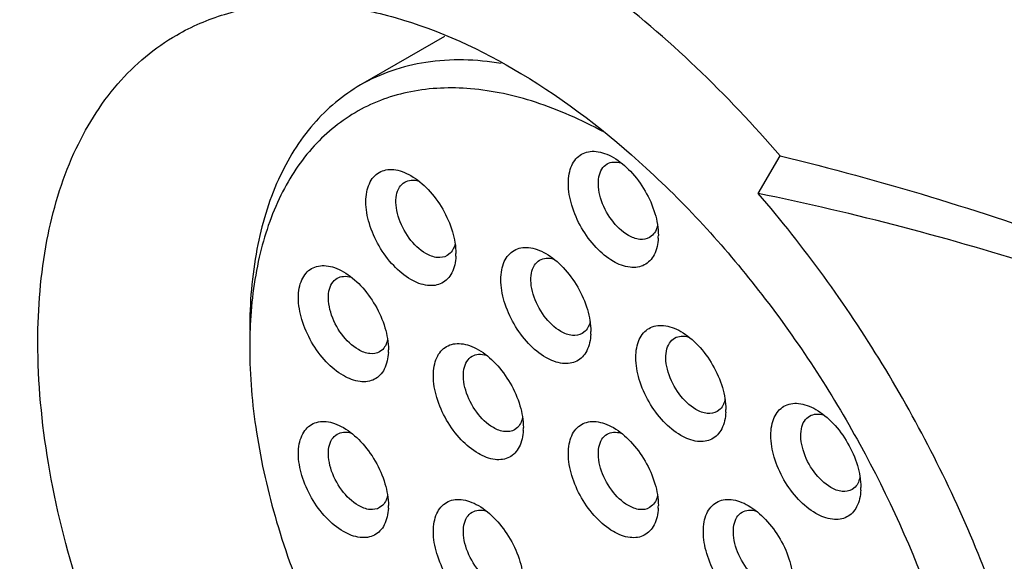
# Model space of a CAD drawing. Header units: inches. Extents: x 0 to 34, y 0 to 22.
# Tile 81 of 126: x 22.061 to 22.426, y 11.943 to 12.144. Entities that reach past the tile are written whole.
import ezdxf

# ---------------------------------------------------------------- set-up
doc = ezdxf.new("R2010")
doc.units = ezdxf.units.IN
doc.header["$LTSCALE"] = 1.87
doc.header["$MEASUREMENT"] = 0
doc.layers.get('0').update_dxf_attribs({"linetype": 'CONTINUOUS'})

msp = doc.modelspace()

# ---------------------------------------------------------------- linework, layer by layer
at = {"color": 7, "linetype": 'CONTINUOUS'}
for p, q in [((22.2185109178, 12.1378022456), (22.1873669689, 12.1198201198)), ((22.3350141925, 12.0795554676), (22.3431510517, 12.0935197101)), ((22.2976382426, 12.067736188), (22.2973715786, 12.0667729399)), ((22.2957893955, 12.064101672), (22.294655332, 12.0632240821)), ((22.2224733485, 12.0609900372), (22.2222066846, 12.0600267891)), ((22.2206245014, 12.0573555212), (22.219490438, 12.0564779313)), ((22.2725832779, 12.032057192), (22.2723166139, 12.0310939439)), ((22.2707344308, 12.028422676), (22.2696003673, 12.0275450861)), ((22.1974183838, 12.0253110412), (22.1971517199, 12.0243477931)), ((22.1955695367, 12.0216765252), (22.1944354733, 12.0207989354)), ((22.3226932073, 12.0031243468), (22.3224265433, 12.0021610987)), ((22.3208443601, 11.9994898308), (22.3197102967, 11.9986122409)), ((22.2475283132, 11.996378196), (22.2472616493, 11.9954149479)), ((22.2456794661, 11.99274368), (22.2445454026, 11.9918660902)), ((22.3728031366, 11.9741915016), (22.3725364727, 11.9732282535)), ((22.3709542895, 11.9705569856), (22.3698202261, 11.9696793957)), ((22.1974183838, 11.9674509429), (22.1971517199, 11.9664876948)), ((22.2976382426, 11.9674453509), (22.2973715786, 11.9664821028)), ((22.1955695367, 11.9638164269), (22.1944354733, 11.962938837)), ((22.2957893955, 11.9638108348), (22.294655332, 11.962933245))]:
    msp.add_line(p, q, dxfattribs=at)
for centre, radius, start, end in [((22.2764619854, 12.0639958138), 0.0214544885, 357.3268783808, 0.018356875), ((22.2012970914, 12.057249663), 0.0214544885, 357.3268783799, 0.0183568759), ((22.3191652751, 12.0224334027), 0.1729702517, 177.8198255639, 180.0164106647), ((22.2514070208, 12.0283168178), 0.0214544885, 357.3268783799, 0.0183568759), ((22.1762421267, 12.021570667), 0.0214544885, 357.3268783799, 0.0183568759), ((22.3015169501, 11.9993839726), 0.0214544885, 357.3268783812, 0.0183568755), ((22.2263520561, 11.9926378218), 0.0214544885, 357.3268783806, 0.0183568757), ((22.3516268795, 11.9704511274), 0.0214544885, 357.3268783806, 0.0183568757), ((22.1762421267, 11.9637105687), 0.0214544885, 357.3268783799, 0.0183568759), ((22.2764619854, 11.9637049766), 0.0214544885, 357.3268783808, 0.018356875)]:
    msp.add_arc(centre, radius, start, end, dxfattribs=at)
for points, knots in [([(22.3431510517, 12.0935197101), (22.3234444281, 12.1163535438), (22.2915258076, 12.147233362), (22.2443157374, 12.1789152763), (22.2098404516, 12.1958405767), (22.1760576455, 12.2061882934), (22.1436970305, 12.2096254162), (22.113552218, 12.205911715), (22.0953310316, 12.1985180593), (22.0871275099, 12.193780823)], [0, 0, 0, 0, 0.3061795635, 0.4463300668, 0.5759229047, 0.6946252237, 0.8032180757, 0.9038366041, 1, 1, 1, 1]), ([(22.0871275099, 12.193780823), (22.0813000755, 12.190415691), (22.0701404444, 12.1824283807), (22.0504951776, 12.1617560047), (22.0400986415, 12.1421885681), (22.0349537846, 12.1283451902)], [0, 0, 0, 0, 0.2370388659, 0.4797789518, 1, 1, 1, 1]), ([(22.1191173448, 12.1383763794), (22.1246995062, 12.1415999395), (22.1368760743, 12.1468328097), (22.156893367, 12.1504499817), (22.178381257, 12.1499001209), (22.2095984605, 12.1434604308), (22.2500706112, 12.124577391), (22.2959761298, 12.0891024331), (22.3382707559, 12.0423415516), (22.3740947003, 11.9874424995), (22.4010311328, 11.9281612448), (22.4123146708, 11.8866396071), (22.4157675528, 11.86612876)], [0, 0, 0, 0, 0.042867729, 0.0872131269, 0.1342779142, 0.1849299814, 0.2982754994, 0.4274488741, 0.568561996, 0.7156104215, 0.8616793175, 1, 1, 1, 1]), ([(22.0675502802, 12.0243930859), (22.0675502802, 12.0370135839), (22.0694619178, 12.0610089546), (22.0791651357, 12.0939579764), (22.0931066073, 12.1166917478), (22.1071862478, 12.1305413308), (22.1150352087, 12.1360190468), (22.1191173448, 12.1383763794)], [0, 0, 0, 0, 0.2895893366, 0.5486291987, 0.7816339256, 0.8918350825, 1, 1, 1, 1]), ([(22.2395238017, 12.1278102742), (22.2303434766, 12.1293276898), (22.216388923, 12.1297677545), (22.1989213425, 12.1255246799), (22.1910431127, 12.1219420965), (22.1873672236, 12.1198196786)], [0, 0, 0, 0, 0.5199645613, 0.7628070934, 1, 1, 1, 1]), ([(22.1873672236, 12.1198196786), (22.1808099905, 12.1160336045), (22.1685368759, 12.1057205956), (22.1554833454, 12.0843625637), (22.1477163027, 12.0580457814), (22.1461950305, 12.0388898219), (22.1461950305, 12.0288133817)], [0, 0, 0, 0, 0.2177717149, 0.4509547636, 0.7101913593, 1, 1, 1, 1]), ([(22.2773269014, 12.1025058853), (22.2693205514, 12.1068620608), (22.253419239, 12.113966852), (22.2290856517, 12.1193385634), (22.2062568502, 12.1185117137), (22.1858663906, 12.1112108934), (22.1690356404, 12.0976517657), (22.1565586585, 12.0786685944), (22.1486867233, 12.0552152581), (22.1466652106, 12.0380519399), (22.1463202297, 12.029013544)], [0, 0, 0, 0, 0.1444143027, 0.2741875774, 0.3915896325, 0.5016185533, 0.6113572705, 0.7279860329, 0.8566905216, 1, 1, 1, 1]), ([(22.2812134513, 12.0543601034), (22.2788420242, 12.0557293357), (22.2743544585, 12.059506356), (22.2691167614, 12.0666634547), (22.2655381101, 12.0747804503), (22.2642947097, 12.0817456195), (22.2646908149, 12.0867636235), (22.265613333, 12.0898912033), (22.2671667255, 12.092429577), (22.2693224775, 12.0942426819), (22.2719703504, 12.095203), (22.2749464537, 12.095278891), (22.2781149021, 12.0945124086), (22.2801771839, 12.0935318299), (22.2812134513, 12.0929335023)], [0, 0, 0, 0, 0.1382676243, 0.2914022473, 0.4445504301, 0.5827956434, 0.6432486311, 0.6973288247, 0.7459673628, 0.791394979, 0.8368227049, 0.8854542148, 0.9395797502, 1, 1, 1, 1]), ([(22.2812134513, 12.0929335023), (22.2835848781, 12.0915642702), (22.288072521, 12.0877874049), (22.293309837, 12.0806295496), (22.2968898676, 12.0725152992), (22.2979164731, 12.0667405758), (22.2979164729, 12.0640026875)], [0, 0, 0, 0, 0.2372488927, 0.5000075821, 0.7627895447, 1, 1, 1, 1]), ([(22.3431510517, 12.0935197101), (22.3805853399, 12.0844725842), (22.4518899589, 12.0627331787), (22.5206441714, 12.0341383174), (22.5531727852, 12.0190560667)], [0, 0, 0, 0, 0.5178639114, 1, 1, 1, 1]), ([(22.2867812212, 12.0640037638), (22.2843452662, 12.0654102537), (22.2800682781, 12.0696652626), (22.2767095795, 12.0762285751), (22.2755658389, 12.0818118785), (22.2756541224, 12.0855140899), (22.2766923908, 12.0885874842), (22.2781204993, 12.090044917), (22.2789071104, 12.0904990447)], [0, 0, 0, 0, 0.2698770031, 0.5613263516, 0.6954666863, 0.8131428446, 0.9128546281, 1, 1, 1, 1]), ([(22.2789071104, 12.0904990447), (22.279629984, 12.0909163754), (22.2814064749, 12.0914198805), (22.2832042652, 12.0911505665), (22.2841068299, 12.0908867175)], [0, 0, 0, 0, 0.4702406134, 1, 1, 1, 1]), ([(22.2060485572, 12.0476139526), (22.2036771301, 12.0489831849), (22.1991895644, 12.0527602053), (22.1939518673, 12.0599173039), (22.190373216, 12.0680342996), (22.1891298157, 12.0749994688), (22.1895259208, 12.0800174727), (22.1904484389, 12.0831450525), (22.1920018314, 12.0856834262), (22.1941575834, 12.0874965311), (22.1968054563, 12.0884568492), (22.1997815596, 12.0885327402), (22.202950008, 12.0877662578), (22.2050122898, 12.0867856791), (22.2060485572, 12.0861873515)], [0, 0, 0, 0, 0.1382676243, 0.2914022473, 0.4445504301, 0.5827956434, 0.6432486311, 0.6973288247, 0.7459673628, 0.791394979, 0.8368227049, 0.8854542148, 0.9395797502, 1, 1, 1, 1]), ([(22.2060485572, 12.0861873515), (22.2084199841, 12.0848181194), (22.2129076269, 12.0810412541), (22.2181449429, 12.0738833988), (22.2217249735, 12.0657691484), (22.222751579, 12.059994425), (22.2227515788, 12.0572565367)], [0, 0, 0, 0, 0.2372488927, 0.5000075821, 0.7627895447, 1, 1, 1, 1]), ([(22.2116163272, 12.057257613), (22.2091803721, 12.0586641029), (22.2049033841, 12.0629191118), (22.2015446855, 12.0694824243), (22.2004009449, 12.0750657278), (22.2004892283, 12.0787679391), (22.2015274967, 12.0818413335), (22.2029556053, 12.0832987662), (22.2037422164, 12.0837528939)], [0, 0, 0, 0, 0.2698770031, 0.5613263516, 0.6954666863, 0.8131428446, 0.9128546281, 1, 1, 1, 1]), ([(22.2037422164, 12.0837528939), (22.20446509, 12.0841702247), (22.2062415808, 12.0846737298), (22.2080393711, 12.0844044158), (22.2089419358, 12.0841405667)], [0, 0, 0, 0, 0.4702406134, 1, 1, 1, 1]), ([(22.4468546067, 11.8053875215), (22.4468546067, 11.8283359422), (22.4408505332, 11.8765213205), (22.4181558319, 11.9477352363), (22.3829062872, 12.0171613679), (22.3520545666, 12.059810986), (22.3350141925, 12.0795554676)], [0, 0, 0, 0, 0.2283452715, 0.4789223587, 0.7404843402, 1, 1, 1, 1]), ([(22.5377978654, 12.0169155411), (22.5061852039, 12.0297601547), (22.4395888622, 12.0540772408), (22.3709655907, 12.072189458), (22.3350141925, 12.0795554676)], [0, 0, 0, 0, 0.4818149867, 1, 1, 1, 1]), ([(22.294655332, 12.0632240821), (22.2935931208, 12.0626108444), (22.2906866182, 12.0621697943), (22.2880838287, 12.0632516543), (22.2867812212, 12.0640037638)], [0, 0, 0, 0, 0.4491653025, 1, 1, 1, 1]), ([(22.2973715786, 12.0667729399), (22.2972834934, 12.0665108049), (22.2969069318, 12.0655421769), (22.2963260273, 12.0646443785), (22.2957893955, 12.064101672)], [0, 0, 0, 0, 0.2659645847, 1, 1, 1, 1]), ([(22.2222066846, 12.0600267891), (22.2221185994, 12.0597646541), (22.2217420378, 12.0587960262), (22.2211611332, 12.0578982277), (22.2206245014, 12.0573555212)], [0, 0, 0, 0, 0.2659645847, 1, 1, 1, 1]), ([(22.2978931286, 12.0629952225), (22.2977934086, 12.0608742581), (22.2971793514, 12.057761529), (22.2949273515, 12.0545082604), (22.2927678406, 12.0528801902), (22.2901706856, 12.0520537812), (22.2861216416, 12.0520474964), (22.2831092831, 12.0532654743), (22.2812134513, 12.0543601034)], [0, 0, 0, 0, 0.2685972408, 0.3844144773, 0.4938635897, 0.6043849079, 0.7230733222, 1, 1, 1, 1]), ([(22.2227282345, 12.0562490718), (22.2226285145, 12.0541281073), (22.2220144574, 12.0510153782), (22.2197624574, 12.0477621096), (22.2176029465, 12.0461340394), (22.2150057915, 12.0453076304), (22.2109567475, 12.0453013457), (22.207944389, 12.0465193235), (22.2060485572, 12.0476139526)], [0, 0, 0, 0, 0.2685972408, 0.3844144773, 0.4938635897, 0.6043849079, 0.7230733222, 1, 1, 1, 1]), ([(22.219490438, 12.0564779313), (22.2184282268, 12.0558646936), (22.2155217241, 12.0554236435), (22.2129189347, 12.0565055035), (22.2116163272, 12.057257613)], [0, 0, 0, 0, 0.4491653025, 1, 1, 1, 1]), ([(22.2561584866, 12.0186811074), (22.2537870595, 12.0200503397), (22.2492994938, 12.0238273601), (22.2440617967, 12.0309844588), (22.2404831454, 12.0391014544), (22.2392397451, 12.0460666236), (22.2396358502, 12.0510846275), (22.2405583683, 12.0542122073), (22.2421117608, 12.056750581), (22.2442675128, 12.0585636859), (22.2469153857, 12.059524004), (22.249891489, 12.059599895), (22.2530599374, 12.0588334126), (22.2551222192, 12.0578528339), (22.2561584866, 12.0572545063)], [0, 0, 0, 0, 0.1382676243, 0.2914022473, 0.4445504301, 0.5827956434, 0.6432486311, 0.6973288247, 0.7459673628, 0.791394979, 0.8368227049, 0.8854542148, 0.9395797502, 1, 1, 1, 1]), ([(22.2561584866, 12.0572545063), (22.2585299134, 12.0558852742), (22.2630175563, 12.0521084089), (22.2682548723, 12.0449505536), (22.2718349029, 12.0368363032), (22.2728615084, 12.0310615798), (22.2728615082, 12.0283236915)], [0, 0, 0, 0, 0.2372488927, 0.5000075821, 0.7627895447, 1, 1, 1, 1]), ([(22.1809935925, 12.0119349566), (22.1786221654, 12.0133041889), (22.1741345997, 12.0170812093), (22.1688969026, 12.024238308), (22.1653182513, 12.0323553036), (22.164074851, 12.0393204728), (22.1644709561, 12.0443384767), (22.1653934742, 12.0474660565), (22.1669468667, 12.0500044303), (22.1691026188, 12.0518175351), (22.1717504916, 12.0527778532), (22.1747265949, 12.0528537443), (22.1778950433, 12.0520872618), (22.1799573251, 12.0511066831), (22.1809935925, 12.0505083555)], [0, 0, 0, 0, 0.1382676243, 0.2914022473, 0.4445504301, 0.5827956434, 0.6432486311, 0.6973288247, 0.7459673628, 0.791394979, 0.8368227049, 0.8854542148, 0.9395797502, 1, 1, 1, 1]), ([(22.2617262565, 12.0283247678), (22.2592903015, 12.0297312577), (22.2550133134, 12.0339862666), (22.2516546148, 12.0405495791), (22.2505108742, 12.0461328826), (22.2505991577, 12.0498350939), (22.2516374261, 12.0529084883), (22.2530655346, 12.054365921), (22.2538521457, 12.0548200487)], [0, 0, 0, 0, 0.2698770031, 0.5613263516, 0.6954666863, 0.8131428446, 0.9128546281, 1, 1, 1, 1]), ([(22.2538521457, 12.0548200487), (22.2545750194, 12.0552373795), (22.2563515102, 12.0557408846), (22.2581493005, 12.0554715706), (22.2590518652, 12.0552077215)], [0, 0, 0, 0, 0.4702406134, 1, 1, 1, 1]), ([(22.1786872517, 12.048073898), (22.1794101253, 12.0484912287), (22.1811866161, 12.0489947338), (22.1829844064, 12.0487254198), (22.1838869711, 12.0484615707)], [0, 0, 0, 0, 0.4702406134, 1, 1, 1, 1]), ([(22.1809935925, 12.0505083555), (22.1833650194, 12.0491391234), (22.1878526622, 12.0453622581), (22.1930899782, 12.0382044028), (22.1966700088, 12.0300901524), (22.1976966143, 12.0243154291), (22.1976966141, 12.0215775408)], [0, 0, 0, 0, 0.2372488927, 0.5000075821, 0.7627895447, 1, 1, 1, 1]), ([(22.1865613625, 12.021578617), (22.1841254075, 12.0229851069), (22.1798484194, 12.0272401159), (22.1764897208, 12.0338034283), (22.1753459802, 12.0393867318), (22.1754342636, 12.0430889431), (22.176472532, 12.0461623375), (22.1779006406, 12.0476197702), (22.1786872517, 12.048073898)], [0, 0, 0, 0, 0.2698770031, 0.5613263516, 0.6954666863, 0.8131428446, 0.9128546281, 1, 1, 1, 1]), ([(22.0404074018, 12.0400650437), (22.0404074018, 12.0171166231), (22.0464114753, 11.9689312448), (22.0691061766, 11.8977173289), (22.1043557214, 11.8282911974), (22.1352074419, 11.7856415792), (22.152247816, 11.7658970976)], [0, 0, 0, 0, 0.2283452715, 0.4789223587, 0.7404843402, 1, 1, 1, 1]), ([(22.2723166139, 12.0310939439), (22.2722285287, 12.0308318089), (22.2718519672, 12.029863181), (22.2712710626, 12.0289653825), (22.2707344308, 12.028422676)], [0, 0, 0, 0, 0.2659645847, 1, 1, 1, 1]), ([(22.306268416, 11.9897482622), (22.3038969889, 11.9911174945), (22.2994094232, 11.9948945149), (22.2941717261, 12.0020516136), (22.2905930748, 12.0101686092), (22.2893496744, 12.0171337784), (22.2897457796, 12.0221517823), (22.2906682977, 12.0252793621), (22.2922216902, 12.0278177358), (22.2943774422, 12.0296308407), (22.297025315, 12.0305911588), (22.3000014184, 12.0306670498), (22.3031698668, 12.0299005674), (22.3052321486, 12.0289199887), (22.306268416, 12.0283216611)], [0, 0, 0, 0, 0.1382676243, 0.2914022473, 0.4445504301, 0.5827956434, 0.6432486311, 0.6973288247, 0.7459673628, 0.791394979, 0.8368227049, 0.8854542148, 0.9395797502, 1, 1, 1, 1]), ([(22.2728381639, 12.0273162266), (22.2727384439, 12.0251952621), (22.2721243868, 12.022082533), (22.2698723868, 12.0188292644), (22.2677128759, 12.0172011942), (22.2651157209, 12.0163747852), (22.2610666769, 12.0163685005), (22.2580543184, 12.0175864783), (22.2561584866, 12.0186811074)], [0, 0, 0, 0, 0.2685972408, 0.3844144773, 0.4938635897, 0.6043849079, 0.7230733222, 1, 1, 1, 1]), ([(22.2696003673, 12.0275450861), (22.2685381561, 12.0269318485), (22.2656316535, 12.0264907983), (22.263028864, 12.0275726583), (22.2617262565, 12.0283247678)], [0, 0, 0, 0, 0.4491653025, 1, 1, 1, 1]), ([(22.306268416, 12.0283216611), (22.3086398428, 12.026952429), (22.3131274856, 12.0231755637), (22.3183648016, 12.0160177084), (22.3219448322, 12.007903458), (22.3229714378, 12.0021287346), (22.3229714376, 11.9993908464)], [0, 0, 0, 0, 0.2372488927, 0.5000075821, 0.7627895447, 1, 1, 1, 1]), ([(22.2645101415, 11.708791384), (22.2515163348, 11.7145021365), (22.2255056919, 11.7294564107), (22.1894252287, 11.7590234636), (22.1556930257, 11.7956416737), (22.1257676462, 11.8377366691), (22.1009259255, 11.8834975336), (22.0822426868, 11.9309582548), (22.0705197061, 11.9780613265), (22.0675502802, 12.009375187), (22.0675502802, 12.0243930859)], [0, 0, 0, 0, 0.1094185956, 0.2297132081, 0.3584007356, 0.4920818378, 0.6268852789, 0.758838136, 0.8842249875, 1, 1, 1, 1]), ([(22.1971517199, 12.0243477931), (22.1970636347, 12.0240856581), (22.1966870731, 12.0231170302), (22.1961061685, 12.0222192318), (22.1955695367, 12.0216765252)], [0, 0, 0, 0, 0.2659645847, 1, 1, 1, 1]), ([(22.2311035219, 11.9830021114), (22.2287320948, 11.9843713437), (22.2242445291, 11.9881483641), (22.219006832, 11.9953054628), (22.2154281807, 12.0034224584), (22.2141847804, 12.0103876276), (22.2145808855, 12.0154056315), (22.2155034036, 12.0185332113), (22.2170567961, 12.0210715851), (22.2192125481, 12.0228846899), (22.221860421, 12.023845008), (22.2248365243, 12.0239208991), (22.2280049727, 12.0231544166), (22.2300672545, 12.0221738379), (22.2311035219, 12.0215755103)], [0, 0, 0, 0, 0.1382676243, 0.2914022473, 0.4445504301, 0.5827956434, 0.6432486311, 0.6973288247, 0.7459673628, 0.791394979, 0.8368227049, 0.8854542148, 0.9395797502, 1, 1, 1, 1]), ([(22.3118361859, 11.9993919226), (22.3094002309, 12.0007984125), (22.3051232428, 12.0050534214), (22.3017645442, 12.0116167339), (22.3006208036, 12.0172000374), (22.3007090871, 12.0209022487), (22.3017473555, 12.0239756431), (22.303175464, 12.0254330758), (22.3039620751, 12.0258872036)], [0, 0, 0, 0, 0.2698770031, 0.5613263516, 0.6954666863, 0.8131428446, 0.9128546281, 1, 1, 1, 1]), ([(22.3039620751, 12.0258872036), (22.3046849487, 12.0263045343), (22.3064614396, 12.0268080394), (22.3082592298, 12.0265387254), (22.3091617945, 12.0262748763)], [0, 0, 0, 0, 0.4702406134, 1, 1, 1, 1]), ([(22.1461950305, 12.0223838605), (22.1461950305, 12.0118585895), (22.1480957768, 11.9899648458), (22.1556875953, 11.9569201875), (22.167858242, 11.9234199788), (22.1841665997, 11.8906912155), (22.204015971, 11.8599231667), (22.2266868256, 11.8322369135), (22.2513461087, 11.8086446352), (22.2692907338, 11.7956633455), (22.2783935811, 11.7901875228)], [0, 0, 0, 0, 0.1139008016, 0.236707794, 0.3659778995, 0.498700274, 0.6316054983, 0.7614014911, 0.8850424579, 1, 1, 1, 1]), ([(22.1976732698, 12.0205700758), (22.1975735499, 12.0184491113), (22.1969594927, 12.0153363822), (22.1947074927, 12.0120831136), (22.1925479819, 12.0104550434), (22.1899508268, 12.0096286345), (22.1859017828, 12.0096223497), (22.1828894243, 12.0108403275), (22.1809935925, 12.0119349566)], [0, 0, 0, 0, 0.2685972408, 0.3844144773, 0.4938635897, 0.6043849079, 0.7230733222, 1, 1, 1, 1]), ([(22.1944354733, 12.0207989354), (22.1933732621, 12.0201856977), (22.1904667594, 12.0197446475), (22.18786397, 12.0208265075), (22.1865613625, 12.021578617)], [0, 0, 0, 0, 0.4491653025, 1, 1, 1, 1]), ([(22.228797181, 12.0191410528), (22.2295200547, 12.0195583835), (22.2312965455, 12.0200618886), (22.2330943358, 12.0197925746), (22.2339969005, 12.0195287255)], [0, 0, 0, 0, 0.4702406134, 1, 1, 1, 1]), ([(22.2311035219, 12.0215755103), (22.2334749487, 12.0202062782), (22.2379625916, 12.0164294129), (22.2431999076, 12.0092715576), (22.2467799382, 12.0011573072), (22.2478065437, 11.9953825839), (22.2478065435, 11.9926446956)], [0, 0, 0, 0, 0.2372488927, 0.5000075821, 0.7627895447, 1, 1, 1, 1]), ([(22.2366712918, 11.9926457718), (22.2342353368, 11.9940522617), (22.2299583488, 11.9983072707), (22.2265996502, 12.0048705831), (22.2254559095, 12.0104538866), (22.225544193, 12.0141560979), (22.2265824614, 12.0172294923), (22.22801057, 12.018686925), (22.228797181, 12.0191410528)], [0, 0, 0, 0, 0.2698770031, 0.5613263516, 0.6954666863, 0.8131428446, 0.9128546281, 1, 1, 1, 1]), ([(22.3224265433, 12.0021610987), (22.3223384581, 12.0018989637), (22.3219618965, 12.0009303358), (22.3213809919, 12.0000325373), (22.3208443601, 11.9994898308)], [0, 0, 0, 0, 0.2659645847, 1, 1, 1, 1]), ([(22.3563783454, 11.960815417), (22.3540069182, 11.9621846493), (22.3495193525, 11.9659616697), (22.3442816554, 11.9731187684), (22.3407030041, 11.981235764), (22.3394596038, 11.9882009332), (22.3398557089, 11.9932189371), (22.340778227, 11.9963465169), (22.3423316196, 11.9988848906), (22.3444873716, 12.0006979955), (22.3471352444, 12.0016583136), (22.3501113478, 12.0017342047), (22.3532797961, 12.0009677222), (22.355342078, 11.9999871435), (22.3563783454, 11.9993888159)], [0, 0, 0, 0, 0.1382676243, 0.2914022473, 0.4445504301, 0.5827956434, 0.6432486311, 0.6973288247, 0.7459673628, 0.791394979, 0.8368227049, 0.8854542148, 0.9395797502, 1, 1, 1, 1]), ([(22.3229480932, 11.9983833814), (22.3228483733, 11.9962624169), (22.3222343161, 11.9931496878), (22.3199823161, 11.9898964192), (22.3178228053, 11.988268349), (22.3152256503, 11.98744194), (22.3111766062, 11.9874356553), (22.3081642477, 11.9886536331), (22.306268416, 11.9897482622)], [0, 0, 0, 0, 0.2685972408, 0.3844144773, 0.4938635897, 0.6043849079, 0.7230733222, 1, 1, 1, 1]), ([(22.3197102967, 11.9986122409), (22.3186480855, 11.9979990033), (22.3157415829, 11.9975579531), (22.3131387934, 11.9986398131), (22.3118361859, 11.9993919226)], [0, 0, 0, 0, 0.4491653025, 1, 1, 1, 1]), ([(22.3540720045, 11.9969543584), (22.3547948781, 11.9973716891), (22.3565713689, 11.9978751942), (22.3583691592, 11.9976058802), (22.3592717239, 11.9973420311)], [0, 0, 0, 0, 0.4702406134, 1, 1, 1, 1]), ([(22.3563783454, 11.9993888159), (22.3587497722, 11.9980195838), (22.363237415, 11.9942427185), (22.368474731, 11.9870848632), (22.3720547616, 11.9789706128), (22.3730813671, 11.9731958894), (22.3730813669, 11.9704580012)], [0, 0, 0, 0, 0.2372488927, 0.5000075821, 0.7627895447, 1, 1, 1, 1]), ([(22.1809935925, 11.9540748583), (22.1786221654, 11.9554440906), (22.1741345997, 11.9592211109), (22.1688969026, 11.9663782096), (22.1653182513, 11.9744952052), (22.164074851, 11.9814603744), (22.1644709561, 11.9864783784), (22.1653934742, 11.9896059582), (22.1669468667, 11.9921443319), (22.1691026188, 11.9939574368), (22.1717504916, 11.9949177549), (22.1747265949, 11.9949936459), (22.1778950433, 11.9942271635), (22.1799573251, 11.9932465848), (22.1809935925, 11.9926482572)], [0, 0, 0, 0, 0.1382676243, 0.2914022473, 0.4445504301, 0.5827956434, 0.6432486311, 0.6973288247, 0.7459673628, 0.791394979, 0.8368227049, 0.8854542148, 0.9395797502, 1, 1, 1, 1]), ([(22.2472616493, 11.9954149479), (22.247173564, 11.9951528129), (22.2467970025, 11.994184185), (22.2462160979, 11.9932863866), (22.2456794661, 11.99274368)], [0, 0, 0, 0, 0.2659645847, 1, 1, 1, 1]), ([(22.2812134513, 11.9540692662), (22.2788420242, 11.9554384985), (22.2743544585, 11.9592155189), (22.2691167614, 11.9663726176), (22.2655381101, 11.9744896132), (22.2642947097, 11.9814547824), (22.2646908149, 11.9864727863), (22.265613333, 11.9896003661), (22.2671667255, 11.9921387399), (22.2693224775, 11.9939518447), (22.2719703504, 11.9949121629), (22.2749464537, 11.9949880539), (22.2781149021, 11.9942215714), (22.2801771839, 11.9932409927), (22.2812134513, 11.9926426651)], [0, 0, 0, 0, 0.1382676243, 0.2914022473, 0.4445504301, 0.5827956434, 0.6432486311, 0.6973288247, 0.7459673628, 0.791394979, 0.8368227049, 0.8854542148, 0.9395797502, 1, 1, 1, 1]), ([(22.3619461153, 11.9704590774), (22.3595101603, 11.9718655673), (22.3552331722, 11.9761205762), (22.3518744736, 11.9826838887), (22.350730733, 11.9882671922), (22.3508190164, 11.9919694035), (22.3518572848, 11.9950427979), (22.3532853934, 11.9965002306), (22.3540720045, 11.9969543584)], [0, 0, 0, 0, 0.2698770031, 0.5613263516, 0.6954666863, 0.8131428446, 0.9128546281, 1, 1, 1, 1]), ([(22.1786872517, 11.9902137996), (22.1794101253, 11.9906311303), (22.1811866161, 11.9911346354), (22.1829844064, 11.9908653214), (22.1838869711, 11.9906014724)], [0, 0, 0, 0, 0.4702406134, 1, 1, 1, 1]), ([(22.1809935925, 11.9926482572), (22.1833650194, 11.991279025), (22.1878526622, 11.9875021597), (22.1930899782, 11.9803443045), (22.1966700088, 11.9722300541), (22.1976966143, 11.9664553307), (22.1976966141, 11.9637174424)], [0, 0, 0, 0, 0.2372488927, 0.5000075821, 0.7627895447, 1, 1, 1, 1]), ([(22.2477831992, 11.9916372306), (22.2476834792, 11.9895162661), (22.2470694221, 11.9864035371), (22.2448174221, 11.9831502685), (22.2426579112, 11.9815221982), (22.2400607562, 11.9806957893), (22.2360117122, 11.9806895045), (22.2329993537, 11.9819074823), (22.2311035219, 11.9830021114)], [0, 0, 0, 0, 0.2685972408, 0.3844144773, 0.4938635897, 0.6043849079, 0.7230733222, 1, 1, 1, 1]), ([(22.2445454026, 11.9918660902), (22.2434831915, 11.9912528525), (22.2405766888, 11.9908118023), (22.2379738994, 11.9918936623), (22.2366712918, 11.9926457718)], [0, 0, 0, 0, 0.4491653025, 1, 1, 1, 1]), ([(22.2789071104, 11.9902082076), (22.279629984, 11.9906255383), (22.2814064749, 11.9911290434), (22.2832042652, 11.9908597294), (22.2841068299, 11.9905958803)], [0, 0, 0, 0, 0.4702406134, 1, 1, 1, 1]), ([(22.2812134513, 11.9926426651), (22.2835848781, 11.991273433), (22.288072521, 11.9874965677), (22.293309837, 11.9803387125), (22.2968898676, 11.972224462), (22.2979164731, 11.9664497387), (22.2979164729, 11.9637118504)], [0, 0, 0, 0, 0.2372488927, 0.5000075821, 0.7627895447, 1, 1, 1, 1]), ([(22.1865613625, 11.9637185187), (22.1841254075, 11.9651250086), (22.1798484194, 11.9693800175), (22.1764897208, 11.97594333), (22.1753459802, 11.9815266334), (22.1754342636, 11.9852288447), (22.176472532, 11.9883022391), (22.1779006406, 11.9897596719), (22.1786872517, 11.9902137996)], [0, 0, 0, 0, 0.2698770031, 0.5613263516, 0.6954666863, 0.8131428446, 0.9128546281, 1, 1, 1, 1]), ([(22.2867812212, 11.9637129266), (22.2843452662, 11.9651194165), (22.2800682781, 11.9693744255), (22.2767095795, 11.9759377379), (22.2755658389, 11.9815210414), (22.2756541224, 11.9852232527), (22.2766923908, 11.9882966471), (22.2781204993, 11.9897540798), (22.2789071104, 11.9902082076)], [0, 0, 0, 0, 0.2698770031, 0.5613263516, 0.6954666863, 0.8131428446, 0.9128546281, 1, 1, 1, 1]), ([(22.3725364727, 11.9732282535), (22.3724483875, 11.9729661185), (22.3720718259, 11.9719974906), (22.3714909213, 11.9710996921), (22.3709542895, 11.9705569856)], [0, 0, 0, 0, 0.2659645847, 1, 1, 1, 1]), ([(22.3730580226, 11.9694505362), (22.3729583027, 11.9673295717), (22.3723442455, 11.9642168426), (22.3700922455, 11.960963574), (22.3679327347, 11.9593355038), (22.3653355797, 11.9585090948), (22.3612865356, 11.9585028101), (22.3582741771, 11.9597207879), (22.3563783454, 11.960815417)], [0, 0, 0, 0, 0.2685972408, 0.3844144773, 0.4938635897, 0.6043849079, 0.7230733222, 1, 1, 1, 1]), ([(22.3698202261, 11.9696793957), (22.3687580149, 11.9690661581), (22.3658515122, 11.9686251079), (22.3632487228, 11.9697069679), (22.3619461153, 11.9704590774)], [0, 0, 0, 0, 0.4491653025, 1, 1, 1, 1]), ([(22.1971517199, 11.9664876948), (22.1970636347, 11.9662255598), (22.1966870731, 11.9652569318), (22.1961061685, 11.9643591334), (22.1955695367, 11.9638164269)], [0, 0, 0, 0, 0.2659645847, 1, 1, 1, 1]), ([(22.2311035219, 11.9251420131), (22.2287320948, 11.9265112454), (22.2242445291, 11.9302882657), (22.219006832, 11.9374453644), (22.2154281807, 11.94556236), (22.2141847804, 11.9525275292), (22.2145808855, 11.9575455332), (22.2155034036, 11.960673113), (22.2170567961, 11.9632114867), (22.2192125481, 11.9650245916), (22.221860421, 11.9659849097), (22.2248365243, 11.9660608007), (22.2280049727, 11.9652943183), (22.2300672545, 11.9643137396), (22.2311035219, 11.963715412)], [0, 0, 0, 0, 0.1382676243, 0.2914022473, 0.4445504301, 0.5827956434, 0.6432486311, 0.6973288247, 0.7459673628, 0.791394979, 0.8368227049, 0.8854542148, 0.9395797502, 1, 1, 1, 1]), ([(22.2973715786, 11.9664821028), (22.2972834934, 11.9662199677), (22.2969069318, 11.9652513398), (22.2963260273, 11.9643535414), (22.2957893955, 11.9638108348)], [0, 0, 0, 0, 0.2659645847, 1, 1, 1, 1]), ([(22.3313233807, 11.925136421), (22.3289519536, 11.9265056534), (22.3244643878, 11.9302826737), (22.3192266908, 11.9374397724), (22.3156480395, 11.945556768), (22.3144046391, 11.9525219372), (22.3148007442, 11.9575399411), (22.3157232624, 11.9606675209), (22.3172766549, 11.9632058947), (22.3194324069, 11.9650189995), (22.3220802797, 11.9659793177), (22.3250563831, 11.9660552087), (22.3282248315, 11.9652887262), (22.3302871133, 11.9643081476), (22.3313233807, 11.9637098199)], [0, 0, 0, 0, 0.1382676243, 0.2914022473, 0.4445504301, 0.5827956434, 0.6432486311, 0.6973288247, 0.7459673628, 0.791394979, 0.8368227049, 0.8854542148, 0.9395797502, 1, 1, 1, 1]), ([(22.1976732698, 11.9627099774), (22.1975735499, 11.960589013), (22.1969594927, 11.9574762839), (22.1947074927, 11.9542230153), (22.1925479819, 11.9525949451), (22.1899508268, 11.9517685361), (22.1859017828, 11.9517622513), (22.1828894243, 11.9529802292), (22.1809935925, 11.9540748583)], [0, 0, 0, 0, 0.2685972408, 0.3844144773, 0.4938635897, 0.6043849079, 0.7230733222, 1, 1, 1, 1]), ([(22.1944354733, 11.962938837), (22.1933732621, 11.9623255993), (22.1904667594, 11.9618845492), (22.18786397, 11.9629664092), (22.1865613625, 11.9637185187)], [0, 0, 0, 0, 0.4491653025, 1, 1, 1, 1]), ([(22.2366712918, 11.9347856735), (22.2342353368, 11.9361921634), (22.2299583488, 11.9404471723), (22.2265996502, 11.9470104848), (22.2254559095, 11.9525937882), (22.225544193, 11.9562959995), (22.2265824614, 11.9593693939), (22.22801057, 11.9608268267), (22.228797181, 11.9612809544)], [0, 0, 0, 0, 0.2698770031, 0.5613263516, 0.6954666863, 0.8131428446, 0.9128546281, 1, 1, 1, 1]), ([(22.228797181, 11.9612809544), (22.2295200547, 11.9616982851), (22.2312965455, 11.9622017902), (22.2330943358, 11.9619324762), (22.2339969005, 11.9616686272)], [0, 0, 0, 0, 0.4702406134, 1, 1, 1, 1]), ([(22.2311035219, 11.963715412), (22.2334749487, 11.9623461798), (22.2379625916, 11.9585693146), (22.2431999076, 11.9514114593), (22.2467799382, 11.9432972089), (22.2478065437, 11.9375224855), (22.2478065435, 11.9347845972)], [0, 0, 0, 0, 0.2372488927, 0.5000075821, 0.7627895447, 1, 1, 1, 1]), ([(22.2978931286, 11.9627043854), (22.2977934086, 11.9605834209), (22.2971793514, 11.9574706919), (22.2949273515, 11.9542174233), (22.2927678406, 11.952589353), (22.2901706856, 11.9517629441), (22.2861216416, 11.9517566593), (22.2831092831, 11.9529746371), (22.2812134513, 11.9540692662)], [0, 0, 0, 0, 0.2685972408, 0.3844144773, 0.4938635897, 0.6043849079, 0.7230733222, 1, 1, 1, 1]), ([(22.294655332, 11.962933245), (22.2935931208, 11.9623200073), (22.2906866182, 11.9618789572), (22.2880838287, 11.9629608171), (22.2867812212, 11.9637129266)], [0, 0, 0, 0, 0.4491653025, 1, 1, 1, 1]), ([(22.3368911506, 11.9347800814), (22.3344551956, 11.9361865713), (22.3301782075, 11.9404415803), (22.3268195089, 11.9470048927), (22.3256757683, 11.9525881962), (22.3257640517, 11.9562904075), (22.3268023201, 11.9593638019), (22.3282304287, 11.9608212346), (22.3290170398, 11.9612753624)], [0, 0, 0, 0, 0.2698770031, 0.5613263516, 0.6954666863, 0.8131428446, 0.9128546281, 1, 1, 1, 1]), ([(22.3290170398, 11.9612753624), (22.3297399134, 11.9616926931), (22.3315164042, 11.9621961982), (22.3333141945, 11.9619268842), (22.3342167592, 11.9616630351)], [0, 0, 0, 0, 0.4702406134, 1, 1, 1, 1]), ([(22.3313233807, 11.9637098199), (22.3336948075, 11.9623405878), (22.3381824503, 11.9585637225), (22.3434197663, 11.9514058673), (22.3469997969, 11.9432916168), (22.3480264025, 11.9375168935), (22.3480264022, 11.9347790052)], [0, 0, 0, 0, 0.2372488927, 0.5000075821, 0.7627895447, 1, 1, 1, 1])]:
    msp.add_open_spline(points, degree=3, knots=knots, dxfattribs=at)

doc.saveas('drawing.dxf')
